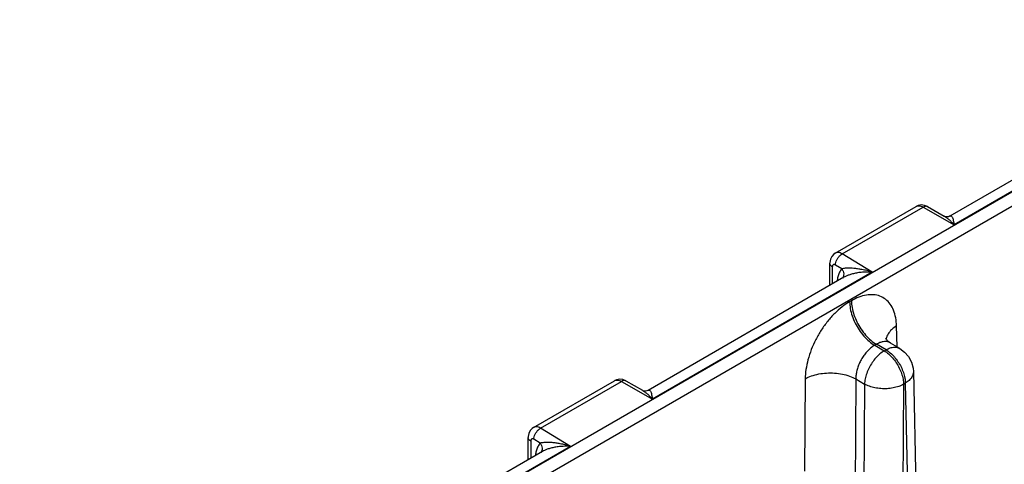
# Model space of a CAD drawing. Header units: inches. Extents: x 0 to 34, y 0 to 22.
# Tile 16 of 94: x 4.6 to 6.7, y 15.8 to 16.8. Entities that reach past the tile are written whole.
import ezdxf

# ---------------------------------------------------------------- set-up
doc = ezdxf.new("R2010")
doc.units = ezdxf.units.IN
doc.header["$LTSCALE"] = 1.87
doc.header["$MEASUREMENT"] = 0
doc.layers.get('0').update_dxf_attribs({"linetype": 'CONTINUOUS'})
doc.layers.add('DATUMCURVES', color=7, linetype='CONTINUOUS')

msp = doc.modelspace()

# ---------------------------------------------------------------- linework, layer by layer
at = {"color": 7, "linetype": 'CONTINUOUS'}
for p, q in [((9.7938, 18.1764), (4.568, 15.1591)), ((9.8072, 18.1533), (4.5814, 15.136)), ((7.0227, 16.6023), (6.5956, 16.3557)), ((7.0841, 16.6136), (6.6051, 16.337)), ((6.3461, 16.2752), (6.5223, 16.3769)), ((6.3612, 16.2736), (6.5376, 16.3754)), ((6.5376, 16.3754), (6.6051, 16.337)), ((6.5473, 16.3765), (6.5834, 16.356)), ((6.4265, 16.2339), (6.3612, 16.2736)), ((6.3341, 16.2047), (6.3341, 16.2533)), ((6.4265, 16.2339), (5.9475, 15.9573)), ((6.3397, 16.2453), (6.3397, 16.208)), ((6.3604, 16.2409), (6.3467, 16.2493)), ((6.3651, 16.2226), (5.938, 15.976)), ((6.3813, 16.1714), (6.3774, 16.1691)), ((6.4808, 16.071), (6.4797, 16.1165)), ((6.4665, 16.0794), (6.4665, 16.0794)), ((6.4868, 16.0675), (6.4665, 16.0794)), ((6.436, 16.0767), (6.4321, 16.0744)), ((6.4321, 16.0744), (6.4528, 16.0622)), ((6.4568, 16.0645), (6.436, 16.0767)), ((6.4528, 16.0622), (6.4568, 16.0645)), ((6.5164, 16.0171), (6.5432, 14.8383)), ((5.6885, 15.8955), (5.8647, 15.9972)), ((5.7036, 15.8939), (5.88, 15.9957)), ((5.88, 15.9957), (5.9475, 15.9573)), ((5.8897, 15.9968), (5.9258, 15.9763)), ((6.2807, 16.0016), (6.2792, 15.8005)), ((6.3909, 16.001), (6.382, 14.7987)), ((6.3909, 16.001), (6.41, 15.9898)), ((6.41, 15.9898), (6.4011, 14.7875)), ((6.4949, 15.9894), (6.4861, 14.805)), ((6.4949, 15.9894), (6.4988, 15.9917)), ((6.4988, 15.9917), (6.5253, 14.8279)), ((5.7689, 15.8542), (5.7036, 15.8939)), ((5.6765, 15.825), (5.6765, 15.8736)), ((5.6821, 15.8656), (5.6821, 15.8283)), ((5.7028, 15.8612), (5.6891, 15.8696)), ((5.7075, 15.843), (5.2804, 15.5963)), ((5.7689, 15.8542), (5.2899, 15.5776))]:
    msp.add_line(p, q, dxfattribs=at)
for points in [[(6.5473, 16.3765), (6.5404, 16.3793), (6.5333, 16.3801), (6.5265, 16.3788), (6.5223, 16.3769)], [(6.5956, 16.3557), (6.5952, 16.3555), (6.5926, 16.3546), (6.5889, 16.3544), (6.5851, 16.3552), (6.5834, 16.356)], [(6.3461, 16.2752), (6.3428, 16.2729), (6.3385, 16.2681), (6.3355, 16.262), (6.3342, 16.2551), (6.3341, 16.2533)], [(6.4665, 16.0794), (6.4615, 16.083), (6.458, 16.0869), (6.4563, 16.0896), (6.4561, 16.0901)], [(6.4868, 16.0675), (6.4972, 16.0597), (6.5059, 16.0497), (6.5122, 16.0378), (6.5157, 16.0248), (6.5164, 16.0171)], [(5.8897, 15.9968), (5.8828, 15.9996), (5.8757, 16.0004), (5.8689, 15.9991), (5.8647, 15.9972)], [(5.938, 15.976), (5.9375, 15.9758), (5.935, 15.9749), (5.9313, 15.9747), (5.9275, 15.9755), (5.9258, 15.9763)], [(5.6885, 15.8955), (5.6852, 15.8932), (5.6809, 15.8884), (5.6779, 15.8824), (5.6765, 15.8754), (5.6765, 15.8736)]]:
    msp.add_lwpolyline(points, dxfattribs=at)
for points, knots in [([(6.5223, 16.3769), (6.5229, 16.3773), (6.5248, 16.3781), (6.5284, 16.3786), (6.5331, 16.3777), (6.5361, 16.3762), (6.5376, 16.3754)], [0, 0, 0, 0, 0.126899, 0.384315, 0.67285, 1, 1, 1, 1]), ([(6.5473, 16.3765), (6.5468, 16.3768), (6.545, 16.3775), (6.5415, 16.3773), (6.5389, 16.3762), (6.5376, 16.3754)], [0, 0, 0, 0, 0.167638, 0.545431, 1, 1, 1, 1]), ([(6.5834, 16.356), (6.5836, 16.3559), (6.5853, 16.3549), (6.5888, 16.3526), (6.5939, 16.3485), (6.5994, 16.3433), (6.6032, 16.3393), (6.6051, 16.337)], [0, 0, 0, 0, 0.015534, 0.207308, 0.430815, 0.692743, 1, 1, 1, 1]), ([(6.5956, 16.3557), (6.5961, 16.356), (6.5971, 16.3565), (6.599, 16.3564), (6.6005, 16.3549), (6.6018, 16.3523), (6.603, 16.3486), (6.6041, 16.3434), (6.6048, 16.3393), (6.6051, 16.337)], [0, 0, 0, 0, 0.070038, 0.138317, 0.21697, 0.329163, 0.489427, 0.709272, 1, 1, 1, 1]), ([(6.3612, 16.2736), (6.3597, 16.2744), (6.3568, 16.2759), (6.3522, 16.2768), (6.3486, 16.2764), (6.3467, 16.2755), (6.3461, 16.2752)], [0, 0, 0, 0, 0.327947, 0.616324, 0.873033, 1, 1, 1, 1]), ([(6.3467, 16.2493), (6.3467, 16.2511), (6.3473, 16.2549), (6.3494, 16.2605), (6.3526, 16.2658), (6.3565, 16.2703), (6.3596, 16.2727), (6.3612, 16.2736)], [0, 0, 0, 0, 0.186188, 0.391885, 0.60498, 0.811803, 1, 1, 1, 1]), ([(6.3397, 16.2453), (6.3384, 16.2461), (6.3361, 16.2479), (6.3343, 16.2509), (6.3341, 16.2528), (6.3341, 16.2533)], [0, 0, 0, 0, 0.45295, 0.834172, 1, 1, 1, 1]), ([(6.3467, 16.2493), (6.3462, 16.2496), (6.3453, 16.2501), (6.3437, 16.2504), (6.3423, 16.2502), (6.3412, 16.2496), (6.3403, 16.2484), (6.3398, 16.247), (6.3397, 16.2459), (6.3397, 16.2453)], [0, 0, 0, 0, 0.165135, 0.309837, 0.43824, 0.560503, 0.689365, 0.834531, 1, 1, 1, 1]), ([(6.3604, 16.2409), (6.3586, 16.2388), (6.3553, 16.234), (6.352, 16.2257), (6.3506, 16.2188), (6.3501, 16.2149), (6.35, 16.214)], [0, 0, 0, 0, 0.286223, 0.592165, 0.910148, 1, 1, 1, 1]), ([(6.4265, 16.2339), (6.4226, 16.2351), (6.4152, 16.2371), (6.4047, 16.2394), (6.3953, 16.241), (6.387, 16.242), (6.3798, 16.2424), (6.3735, 16.2425), (6.3683, 16.2422), (6.364, 16.2417), (6.3615, 16.2412), (6.3604, 16.2409)], [0, 0, 0, 0, 0.181173, 0.341645, 0.482981, 0.607006, 0.715213, 0.808075, 0.885874, 0.949591, 1, 1, 1, 1]), ([(6.3604, 16.2409), (6.3616, 16.2393), (6.3635, 16.2358), (6.3647, 16.2302), (6.3642, 16.2249), (6.3627, 16.2219), (6.3618, 16.2207)], [0, 0, 0, 0, 0.278334, 0.54172, 0.788328, 1, 1, 1, 1]), ([(6.4265, 16.2339), (6.4222, 16.2341), (6.4142, 16.2342), (6.4027, 16.2335), (6.3926, 16.232), (6.3838, 16.2301), (6.3762, 16.2277), (6.3701, 16.2253), (6.3665, 16.2235), (6.3651, 16.2226)], [0, 0, 0, 0, 0.201723, 0.38252, 0.543439, 0.685979, 0.811384, 0.919797, 1, 1, 1, 1]), ([(6.3774, 16.1691), (6.3717, 16.1659), (6.3603, 16.1581), (6.3443, 16.1439), (6.3291, 16.1269), (6.3152, 16.1078), (6.3032, 16.087), (6.2935, 16.0653), (6.2863, 16.0435), (6.2818, 16.0222), (6.2807, 16.0083), (6.2807, 16.0016)], [0, 0, 0, 0, 0.097953, 0.204852, 0.318875, 0.437448, 0.557684, 0.676761, 0.791845, 0.900244, 1, 1, 1, 1]), ([(6.3774, 16.1691), (6.3774, 16.1642), (6.3785, 16.1538), (6.3827, 16.1383), (6.3892, 16.1227), (6.3977, 16.1079), (6.408, 16.0945), (6.4193, 16.0831), (6.4278, 16.077), (6.4321, 16.0744)], [0, 0, 0, 0, 0.131483, 0.27408, 0.423864, 0.576128, 0.725913, 0.868514, 1, 1, 1, 1]), ([(6.4797, 16.1165), (6.4796, 16.1226), (6.4785, 16.1342), (6.474, 16.1505), (6.4666, 16.1644), (6.4563, 16.1751), (6.4436, 16.1822), (6.429, 16.1852), (6.4133, 16.1842), (6.3971, 16.1796), (6.3865, 16.1744), (6.3813, 16.1714)], [0, 0, 0, 0, 0.126176, 0.242918, 0.350383, 0.450816, 0.54869, 0.649374, 0.757125, 0.874008, 1, 1, 1, 1]), ([(6.3813, 16.1714), (6.3814, 16.1664), (6.3825, 16.1561), (6.3866, 16.1405), (6.3931, 16.125), (6.4017, 16.1101), (6.4119, 16.0967), (6.4233, 16.0854), (6.4317, 16.0792), (6.436, 16.0767)], [0, 0, 0, 0, 0.131482, 0.274078, 0.423862, 0.576126, 0.725912, 0.868513, 1, 1, 1, 1]), ([(6.4797, 16.1165), (6.4758, 16.1142), (6.4689, 16.1092), (6.461, 16.0998), (6.4579, 16.0923), (6.4572, 16.0884), (6.4572, 16.0881)], [0, 0, 0, 0, 0.363404, 0.683971, 0.970466, 1, 1, 1, 1]), ([(6.4665, 16.0794), (6.4655, 16.08), (6.4624, 16.0815), (6.4569, 16.0826), (6.45, 16.0823), (6.4429, 16.0803), (6.4383, 16.078), (6.436, 16.0767)], [0, 0, 0, 0, 0.11311, 0.312664, 0.524813, 0.753714, 1, 1, 1, 1]), ([(6.4321, 16.0744), (6.4296, 16.073), (6.4246, 16.0696), (6.4177, 16.0634), (6.4112, 16.056), (6.4052, 16.0476), (6.4001, 16.0385), (6.396, 16.029), (6.3931, 16.0194), (6.3913, 16.0101), (6.3909, 16.004), (6.3909, 16.001)], [0, 0, 0, 0, 0.097843, 0.204372, 0.318, 0.43623, 0.556248, 0.675297, 0.790588, 0.899459, 1, 1, 1, 1]), ([(6.4528, 16.0622), (6.4495, 16.0603), (6.4431, 16.0557), (6.4343, 16.0471), (6.4263, 16.0368), (6.4196, 16.0255), (6.4144, 16.0136), (6.4111, 16.0016), (6.4101, 15.9937), (6.41, 15.9898)], [0, 0, 0, 0, 0.130503, 0.272948, 0.42276, 0.575247, 0.725336, 0.868259, 1, 1, 1, 1]), ([(6.4528, 16.0622), (6.4561, 16.0603), (6.4626, 16.0556), (6.4714, 16.0468), (6.4792, 16.0365), (6.4858, 16.0251), (6.4908, 16.0131), (6.494, 16.0012), (6.4949, 15.9932), (6.4949, 15.9894)], [0, 0, 0, 0, 0.131487, 0.274088, 0.423874, 0.576138, 0.725922, 0.868518, 1, 1, 1, 1]), ([(6.4568, 16.0645), (6.4597, 16.0662), (6.4656, 16.0689), (6.4746, 16.0707), (6.4818, 16.0699), (6.4856, 16.0682), (6.4868, 16.0675)], [0, 0, 0, 0, 0.324767, 0.610398, 0.864912, 1, 1, 1, 1]), ([(6.4568, 16.0645), (6.4601, 16.0626), (6.4665, 16.0579), (6.4753, 16.0492), (6.4831, 16.0388), (6.4897, 16.0274), (6.4948, 16.0154), (6.4979, 16.0035), (6.4988, 15.9955), (6.4988, 15.9917)], [0, 0, 0, 0, 0.130872, 0.273504, 0.423346, 0.57574, 0.725662, 0.868398, 1, 1, 1, 1]), ([(6.2807, 16.0016), (6.285, 16.004), (6.2946, 16.0082), (6.3103, 16.0123), (6.3271, 16.0143), (6.3445, 16.0142), (6.3613, 16.012), (6.377, 16.0078), (6.3866, 16.0035), (6.3909, 16.001)], [0, 0, 0, 0, 0.130632, 0.273029, 0.423076, 0.575831, 0.726078, 0.868853, 1, 1, 1, 1]), ([(6.5164, 16.0171), (6.5164, 16.0156), (6.5161, 16.0114), (6.5132, 16.0045), (6.5072, 15.9973), (6.5018, 15.9935), (6.4988, 15.9917)], [0, 0, 0, 0, 0.135598, 0.390781, 0.676314, 1, 1, 1, 1]), ([(5.8647, 15.9972), (5.8653, 15.9976), (5.8672, 15.9984), (5.8708, 15.9989), (5.8754, 15.998), (5.8784, 15.9966), (5.88, 15.9957)], [0, 0, 0, 0, 0.126899, 0.384315, 0.67285, 1, 1, 1, 1]), ([(5.8897, 15.9968), (5.8892, 15.9971), (5.8874, 15.9978), (5.8839, 15.9977), (5.8813, 15.9965), (5.88, 15.9957)], [0, 0, 0, 0, 0.167638, 0.545431, 1, 1, 1, 1]), ([(5.9258, 15.9763), (5.926, 15.9762), (5.9277, 15.9752), (5.9312, 15.9729), (5.9362, 15.9688), (5.9418, 15.9636), (5.9455, 15.9596), (5.9475, 15.9573)], [0, 0, 0, 0, 0.015534, 0.207308, 0.430815, 0.692743, 1, 1, 1, 1]), ([(5.938, 15.976), (5.9385, 15.9763), (5.9395, 15.9768), (5.9414, 15.9767), (5.9429, 15.9752), (5.9442, 15.9727), (5.9454, 15.9689), (5.9465, 15.9637), (5.9472, 15.9596), (5.9475, 15.9573)], [0, 0, 0, 0, 0.070038, 0.138317, 0.21697, 0.329163, 0.489427, 0.709272, 1, 1, 1, 1]), ([(6.4949, 15.9894), (6.4915, 15.9875), (6.4842, 15.9843), (6.4721, 15.9812), (6.4591, 15.9796), (6.4458, 15.9797), (6.4328, 15.9814), (6.4208, 15.9847), (6.4134, 15.9879), (6.41, 15.9898)], [0, 0, 0, 0, 0.130632, 0.273029, 0.423076, 0.575831, 0.726078, 0.868853, 1, 1, 1, 1]), ([(5.7036, 15.8939), (5.7021, 15.8947), (5.6992, 15.8962), (5.6946, 15.8971), (5.691, 15.8967), (5.6891, 15.8958), (5.6885, 15.8955)], [0, 0, 0, 0, 0.327947, 0.616324, 0.873033, 1, 1, 1, 1]), ([(5.6891, 15.8696), (5.6891, 15.8714), (5.6897, 15.8752), (5.6918, 15.8808), (5.695, 15.8861), (5.6989, 15.8906), (5.702, 15.893), (5.7036, 15.8939)], [0, 0, 0, 0, 0.186188, 0.391885, 0.60498, 0.811803, 1, 1, 1, 1]), ([(5.6821, 15.8656), (5.6808, 15.8664), (5.6785, 15.8682), (5.6767, 15.8712), (5.6765, 15.8731), (5.6765, 15.8736)], [0, 0, 0, 0, 0.45295, 0.834172, 1, 1, 1, 1]), ([(5.6891, 15.8696), (5.6886, 15.8699), (5.6876, 15.8704), (5.6861, 15.8707), (5.6847, 15.8705), (5.6836, 15.8699), (5.6827, 15.8687), (5.6822, 15.8673), (5.6821, 15.8662), (5.6821, 15.8656)], [0, 0, 0, 0, 0.165135, 0.309837, 0.43824, 0.560503, 0.689365, 0.834531, 1, 1, 1, 1]), ([(5.7028, 15.8612), (5.701, 15.8591), (5.6977, 15.8543), (5.6944, 15.846), (5.6929, 15.8391), (5.6925, 15.8352), (5.6924, 15.8343)], [0, 0, 0, 0, 0.286223, 0.592165, 0.910148, 1, 1, 1, 1]), ([(5.7689, 15.8542), (5.765, 15.8554), (5.7576, 15.8574), (5.7471, 15.8597), (5.7377, 15.8613), (5.7294, 15.8623), (5.7222, 15.8627), (5.7159, 15.8628), (5.7107, 15.8625), (5.7064, 15.862), (5.7039, 15.8615), (5.7028, 15.8612)], [0, 0, 0, 0, 0.181173, 0.341645, 0.482981, 0.607006, 0.715213, 0.808075, 0.885874, 0.949591, 1, 1, 1, 1]), ([(5.7028, 15.8612), (5.704, 15.8596), (5.7059, 15.8561), (5.7071, 15.8505), (5.7066, 15.8452), (5.7051, 15.8422), (5.7042, 15.841)], [0, 0, 0, 0, 0.278334, 0.54172, 0.788328, 1, 1, 1, 1]), ([(5.7689, 15.8542), (5.7646, 15.8544), (5.7565, 15.8545), (5.7451, 15.8538), (5.735, 15.8523), (5.7262, 15.8504), (5.7186, 15.848), (5.7125, 15.8456), (5.7089, 15.8438), (5.7075, 15.8429)], [0, 0, 0, 0, 0.201723, 0.38252, 0.543439, 0.685979, 0.811384, 0.919797, 1, 1, 1, 1])]:
    msp.add_open_spline(points, degree=3, knots=knots, dxfattribs=at)
at = {"layer": 'DATUMCURVES', "color": 40, "linetype": 'CONTINUOUS'}
msp.add_open_spline([(6.2873, 14.0757, 0.5376), (7.6214, 14.8536, -0.5622), (8.9555, 15.6315, -1.662), (10.2896, 16.4093, -2.7619)], degree=3, dxfattribs=at)
msp.add_open_spline([(6.2873, 14.0757, 0.5376), (7.6214, 14.8536, -0.5622), (8.9555, 15.6315, -1.662), (10.2896, 16.4093, -2.7619)], degree=3, dxfattribs=at)

doc.saveas('drawing.dxf')
